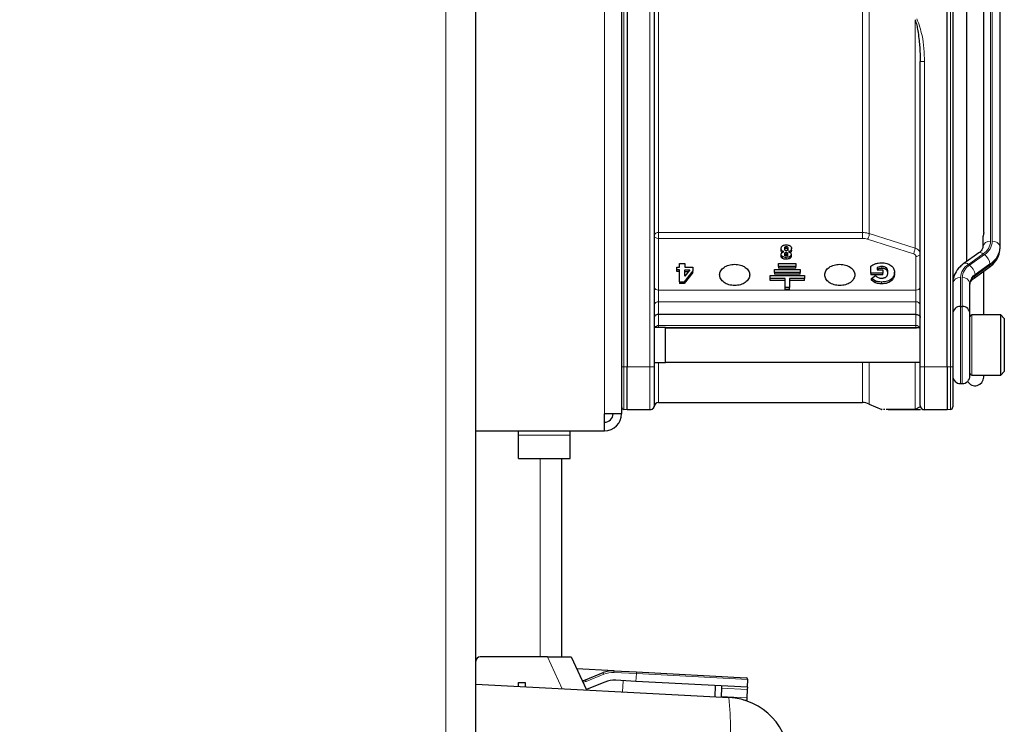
# Model space of a CAD drawing. Header units: millimetres. Extents: x 5 to 418, y 2 to 292.
# Tile 80 of 85: x 241 to 260, y 211 to 224. Entities that reach past the tile are written whole.
import ezdxf

# ---------------------------------------------------------------- set-up
doc = ezdxf.new("R2010")
doc.units = ezdxf.units.MM
doc.layers.add('SLD-0', color=7, linetype='Continuous')
doc.styles.add('SLDTEXTSTYLE0', font='TXT', dxfattribs={"width": 0.605})
doc.dimstyles.new('SLDDIMSTYLE0', dxfattribs={"dimtxt": 3.5, "dimasz": 3.302, "dimexe": 0, "dimexo": 0.0625, "dimgap": 0.875, "dimtad": 1, "dimlfac": 6, "dimrnd": 1e-09, "dimzin": 12, "dimdsep": 46, "dimtxsty": 'SLDTEXTSTYLE0', "dimsah": 1, "dimcen": 0.09, "dimadec": 0, "dimazin": 3, "dimtfac": 1, "dimtofl": 0, "dimtmove": 0, "dimatfit": 3, "dimfxl": 1, "dimfrac": 2, "dimtolj": 1, "dimtzin": 12, "dimarcsym": 0})

# ---------------------------------------------------------------- blocks, each defined once
blk = doc.blocks.new('_D_5')
at = {"layer": 'SLD-0', "color": 7}
for p, q in [((195.998, 216.3), (195.998, 268.966)), ((260.165, 236.066), (260.165, 268.966)), ((260.165, 267.966), (195.998, 267.966))]:
    blk.add_line(p, q, dxfattribs=at)
for centre, start, end in [((229.442, 270.652), 153.4349, 206.5651), ((226.72, 270.652), 333.4349, 26.5651)]:
    blk.add_arc(centre, 6.006, start, end, dxfattribs=at)
for points in [[(195.998, 267.966), (199.3, 267.458), (199.3, 268.474)], [(260.165, 267.966), (256.863, 268.474), (256.863, 267.458)]]:
    blk.add_solid(points, dxfattribs=at)
at = {"layer": 'SLD-0', "color": 7, "insert": (224.071, 272.478), "char_height": 3.5, "attachment_point": 1, "style": 'SLDTEXTSTYLE0'}
blk.add_mtext('385', dxfattribs=at)

msp = doc.modelspace()

# ---------------------------------------------------------------- linework, layer by layer
at = {"color": 7, "linetype": 'Continuous', "lineweight": 18}
for p, q in [((249.3146, 206.7162), (249.3146, 237.9662)), ((252.3979, 236.8829), (252.3979, 216.7162)), ((252.7769, 217.6246), (252.7769, 235.9746)), ((259.1189, 235.9746), (259.1189, 217.6246)), ((253.4479, 233.5105), (253.4479, 220.2314)), ((257.4072, 220.2314), (257.4072, 233.5105)), ((253.2815, 226.0947), (253.2813, 217.6246)), ((259.8979, 220.0618), (259.8979, 225.7138)), ((259.9312, 225.7138), (259.9312, 220.0618)), ((258.6146, 223.5487), (258.5312, 223.5487)), ((258.6146, 217.6246), (258.6146, 223.5487)), ((253.4479, 220.2314), (257.4072, 220.2314)), ((257.5427, 220.2114), (258.4324, 219.9309)), ((253.4479, 220.117), (253.4479, 219.1158)), ((257.4072, 220.117), (253.4479, 220.117)), ((255.9301, 219.9278), (255.9301, 219.9632)), ((258.3985, 219.8212), (257.5088, 220.1017)), ((255.8572, 219.7303), (255.8572, 219.7656)), ((255.9286, 219.8129), (255.9286, 219.8483)), ((255.929, 219.7145), (255.929, 219.7498)), ((255.9983, 219.7312), (255.9983, 219.7666)), ((258.4479, 219.1158), (258.4479, 219.7673)), ((259.4659, 219.6148), (259.7563, 219.8202)), ((259.7799, 219.8035), (259.4895, 219.5981)), ((257.7872, 219.5366), (257.7872, 219.572)), ((259.5955, 219.417), (259.886, 219.6224)), ((259.886, 219.5989), (259.5955, 219.3935)), ((259.886, 219.6224), (259.886, 219.5989)), ((259.5955, 219.3935), (259.5955, 219.417)), ((257.6566, 219.2585), (257.6566, 219.2939)), ((257.7794, 219.2367), (257.7794, 219.272)), ((257.9813, 219.3029), (257.9813, 219.3383)), ((259.3146, 218.7996), (259.3146, 219.3564)), ((259.3479, 219.3564), (259.3479, 218.7996)), ((253.4479, 219.1158), (253.4479, 218.8864)), ((253.4479, 219.1158), (258.4479, 219.1158)), ((258.4479, 218.8864), (258.4479, 219.1158)), ((253.4479, 218.8864), (253.4479, 218.6443)), ((258.4479, 218.8864), (253.4479, 218.8864)), ((258.4479, 218.6443), (258.4479, 218.8864)), ((259.3146, 217.2996), (259.3146, 218.7996)), ((259.3479, 218.7996), (259.3479, 217.2996)), ((253.4479, 218.6443), (253.4479, 218.4262)), ((258.4479, 218.4262), (258.4479, 218.6443)), ((259.5312, 218.6329), (259.5312, 217.4662)), ((253.4479, 218.4262), (258.4479, 218.4262)), ((253.4479, 218.4262), (253.4479, 218.3912)), ((258.4479, 218.3834), (258.4479, 218.4262)), ((253.4479, 217.7079), (253.4479, 216.9329)), ((257.4072, 216.9329), (257.4072, 217.7162)), ((258.4324, 216.8006), (258.4324, 217.7162)), ((252.7769, 217.6246), (252.7312, 217.6246)), ((252.7769, 216.7966), (252.7769, 217.6246)), ((252.8379, 217.6246), (252.7769, 217.6246)), ((253.2813, 217.6246), (252.8379, 217.6246)), ((258.5312, 217.6246), (258.6146, 217.6246)), ((259.0579, 217.6246), (258.6146, 217.6246)), ((258.6146, 217.6246), (258.6146, 216.7912)), ((259.1189, 217.6246), (259.0579, 217.6246)), ((259.1189, 217.6246), (259.1189, 216.7966)), ((259.1646, 217.6246), (259.1189, 217.6246)), ((253.3646, 216.8745), (253.3646, 216.8746)), ((250.7312, 216.2963), (251.7312, 216.2963)), ((251.1479, 215.8496), (251.1479, 211.9942)), ((251.5759, 211.3783), (251.2887, 211.9942)), ((252.5833, 211.6932), (252.585, 211.7265)), ((252.0411, 211.5213), (252.0286, 211.5522)), ((252.384, 211.6599), (252.0411, 211.5213)), ((252.384, 211.6599), (252.3715, 211.6908)), ((253.018, 211.6704), (252.5833, 211.6932)), ((252.7491, 211.3168), (252.7605, 211.5337)), ((253.0102, 211.5207), (253.018, 211.6704)), ((253.018, 211.6704), (253.0198, 211.7037)), ((255.1817, 211.5571), (253.018, 211.6704)), ((254.6729, 211.3866), (255.1714, 211.3605)), ((254.6675, 211.2304), (255.1632, 211.2044))]:
    msp.add_line(p, q, dxfattribs=at)
at = {"color": 7, "linetype": 'Continuous', "lineweight": 25}
for p, q in [((249.8979, 206.7162), (249.8979, 237.9662)), ((252.7312, 236.8829), (252.7312, 216.7162)), ((252.8379, 235.9746), (252.8379, 217.6246)), ((259.0579, 217.6246), (259.0579, 235.9746)), ((259.1646, 235.9746), (259.1646, 217.6246)), ((259.4312, 233.9312), (259.4312, 219.6679)), ((259.7646, 220.2309), (259.7646, 233.369)), ((253.3646, 226.0947), (253.3646, 217.6245)), ((260.0812, 219.9558), (260.0812, 225.6077)), ((258.5312, 217.6246), (258.5312, 223.5487)), ((259.7479, 220.1309), (259.7479, 219.9558)), ((260.0812, 219.9322), (260.0812, 219.9558)), ((255.8279, 219.8881), (255.8279, 219.9234)), ((255.8297, 219.7716), (255.8297, 219.807)), ((255.8491, 219.8456), (255.883, 219.8623)), ((255.973, 219.8615), (256.004, 219.8463)), ((256.0247, 219.8097), (256.0247, 219.7743)), ((256.0312, 219.8887), (256.0312, 219.9241)), ((259.6697, 219.8366), (259.3793, 219.6312)), ((253.8035, 219.5083), (253.8035, 219.5617)), ((253.8035, 219.5617), (253.8532, 219.5617)), ((253.8532, 219.5617), (253.8532, 219.6342)), ((253.8532, 219.6342), (253.9565, 219.6342)), ((253.9565, 219.6342), (253.9565, 219.5617)), ((253.9565, 219.5617), (254.1146, 219.5617)), ((254.1146, 219.5617), (254.1146, 219.492)), ((255.7812, 219.6342), (256.1146, 219.6342)), ((255.7812, 219.5753), (255.7812, 219.6342)), ((256.1146, 219.5753), (255.7812, 219.5753)), ((255.7812, 219.5753), (255.7812, 219.5399)), ((256.1146, 219.6342), (256.1146, 219.5753)), ((256.1146, 219.5399), (256.1146, 219.5753)), ((257.5742, 219.4439), (257.5742, 219.5784)), ((253.8532, 219.5083), (253.8035, 219.5083)), ((253.8035, 219.4729), (253.8035, 219.5083)), ((253.8532, 219.4729), (253.8035, 219.4729)), ((253.8532, 219.2773), (253.8532, 219.5083)), ((254.1146, 219.492), (253.944, 219.2773)), ((254.1146, 219.4567), (253.944, 219.2419)), ((254.0543, 219.5083), (253.9565, 219.3855)), ((253.9565, 219.5083), (254.0543, 219.5083)), ((253.9565, 219.3855), (253.9565, 219.5083)), ((253.9565, 219.4729), (254.0261, 219.4729)), ((254.1146, 219.4567), (254.1146, 219.492)), ((255.6146, 219.3396), (255.6146, 219.3985)), ((255.6146, 219.3985), (256.2812, 219.3985)), ((255.6979, 219.5164), (256.1979, 219.5164)), ((255.6979, 219.4574), (255.6979, 219.5164)), ((256.1979, 219.4574), (255.6979, 219.4574)), ((255.6979, 219.4574), (255.6979, 219.4221)), ((256.1979, 219.4221), (255.6979, 219.4221)), ((256.1146, 219.5399), (255.7812, 219.5399)), ((256.1979, 219.5164), (256.1979, 219.4574)), ((256.1979, 219.4221), (256.1979, 219.4574)), ((256.2812, 219.3985), (256.2812, 219.3396)), ((257.8038, 219.4439), (257.5742, 219.4439)), ((257.5742, 219.4439), (257.5742, 219.4085)), ((257.8038, 219.4085), (257.5742, 219.4085)), ((257.5827, 219.3419), (257.6595, 219.396)), ((257.6978, 219.5523), (257.6978, 219.5069)), ((257.6978, 219.5069), (257.8038, 219.5069)), ((257.8038, 219.5069), (257.8038, 219.4439)), ((257.8038, 219.4085), (257.8038, 219.4439)), ((258.0312, 219.4282), (258.0312, 219.4635)), ((259.5761, 219.346), (259.8665, 219.5514)), ((259.7646, 218.6329), (259.7646, 219.4793)), ((253.8532, 219.2773), (253.944, 219.2773)), ((253.8532, 219.2773), (253.8532, 219.2419)), ((253.944, 219.2419), (253.8532, 219.2419)), ((253.944, 219.2419), (253.944, 219.2773)), ((255.9062, 219.3396), (255.6146, 219.3396)), ((255.6146, 219.3042), (255.6146, 219.3396)), ((255.9062, 219.3042), (255.6146, 219.3042)), ((255.9062, 219.1628), (255.9062, 219.3396)), ((256.2812, 219.3396), (255.9896, 219.3396)), ((255.9896, 219.3396), (255.9896, 219.1628)), ((256.2812, 219.3042), (255.9896, 219.3042)), ((256.2812, 219.3042), (256.2812, 219.3396)), ((257.6566, 219.2939), (257.5827, 219.3419)), ((257.5827, 219.3066), (257.5827, 219.3419)), ((257.6566, 219.2585), (257.5827, 219.3066)), ((259.4979, 218.6651), (259.4979, 219.2504)), ((255.9896, 219.1628), (255.9062, 219.1628)), ((255.9062, 219.1274), (255.9062, 219.1628)), ((255.9896, 219.1274), (255.9062, 219.1274)), ((255.9896, 219.1274), (255.9896, 219.1628)), ((259.3146, 218.7996), (259.3479, 218.7996)), ((258.4479, 218.6443), (253.4479, 218.6443)), ((259.4979, 218.6496), (259.4979, 218.6651)), ((259.4979, 217.4497), (259.4979, 218.6496)), ((260.0979, 218.6329), (259.5312, 218.6329)), ((260.1646, 218.5662), (260.0979, 218.6329)), ((260.0979, 217.4662), (260.0979, 218.6329)), ((260.1646, 218.5662), (260.1646, 217.5329)), ((253.5812, 218.3912), (253.3646, 218.3912)), ((253.5812, 217.7666), (253.5812, 218.3912)), ((253.5812, 218.3834), (258.4479, 218.3834)), ((258.5312, 218.3829), (253.5812, 218.3829)), ((258.4479, 218.3834), (258.4573, 218.3829)), ((253.3646, 217.7079), (253.5812, 217.7079)), ((253.5812, 217.7079), (253.5812, 217.7666)), ((253.5812, 217.7162), (258.5312, 217.7162)), ((252.8379, 216.7912), (252.8379, 217.6246)), ((259.0579, 217.6246), (259.0579, 216.7912)), ((259.5312, 217.4662), (260.0979, 217.4662)), ((259.7646, 217.4246), (259.7646, 217.4662)), ((260.0979, 217.4662), (260.1646, 217.5329)), ((259.3146, 217.2996), (259.3479, 217.2996)), ((253.4479, 216.9329), (257.4072, 216.9329)), ((257.5427, 216.9041), (257.7826, 216.7973)), ((252.3979, 216.3829), (252.3979, 216.7162)), ((252.7312, 216.7162), (252.3979, 216.7162)), ((252.8379, 216.7912), (252.7769, 216.7966)), ((253.2813, 216.7912), (252.8379, 216.7912)), ((253.3058, 216.7946), (253.3316, 216.8068)), ((253.3316, 216.8081), (253.3324, 216.8082)), ((257.8412, 216.7982), (257.8188, 216.7985)), ((258.515, 216.8401), (258.4324, 216.8006)), ((258.5337, 216.7912), (258.4663, 216.7912)), ((258.6051, 216.7912), (258.592, 216.7912)), ((259.0579, 216.7912), (258.6146, 216.7912)), ((259.1189, 216.7966), (259.0579, 216.7912)), ((249.8979, 216.3829), (252.3979, 216.3829)), ((250.7312, 216.2963), (250.7312, 216.3829)), ((251.7312, 216.2963), (251.7312, 216.3829)), ((250.7312, 215.8496), (250.7312, 216.2963)), ((251.7312, 215.8496), (251.7312, 216.2963)), ((250.7312, 215.8496), (251.7312, 215.8496)), ((251.5646, 215.8496), (251.5646, 211.9942)), ((251.2887, 211.9942), (249.9812, 211.9942)), ((251.2887, 211.9942), (251.7485, 211.9942)), ((251.7485, 211.9942), (252.0472, 211.3536)), ((252.585, 211.7265), (251.8555, 211.7648)), ((252.585, 211.7265), (253.0198, 211.7037)), ((252.0286, 211.5522), (252.3715, 211.6908)), ((253.0102, 211.5207), (252.616, 211.5413)), ((253.0198, 211.7037), (255.1502, 211.5921)), ((255.1739, 211.4073), (255.1817, 211.5571)), ((249.8979, 211.4662), (254.8133, 211.2086)), ((250.7312, 211.4996), (250.8562, 211.4996)), ((250.7312, 211.4225), (250.7312, 211.4996)), ((250.8562, 211.4996), (250.8562, 211.416)), ((252.0596, 211.367), (252.0438, 211.3609)), ((252.4025, 211.5056), (252.0596, 211.367)), ((255.1739, 211.4073), (253.0102, 211.5207)), ((254.5467, 211.2226), (254.558, 211.4395)), ((254.6729, 211.3866), (254.6675, 211.2304)), ((254.6745, 211.4334), (254.6729, 211.3866)), ((255.1714, 211.3605), (255.1632, 211.2044)), ((255.1739, 211.4073), (255.1714, 211.3605)), ((254.6675, 211.2304), (254.667, 211.2163)), ((255.0955, 211.161), (255.1608, 211.1576)), ((255.1632, 211.2044), (255.1608, 211.1576))]:
    msp.add_line(p, q, dxfattribs=at)
at = {"color": 7, "linetype": 'Continuous', "lineweight": 18, "flags": 128}
for points in [[(257.5427, 233.5315), (257.5427, 232.9481), (257.5427, 232.3275), (257.5427, 231.6735), (257.5427, 230.9902), (257.5427, 230.2815), (257.5427, 229.5518), (257.5427, 228.8055), (257.5427, 228.0471), (257.5427, 227.2811), (257.5427, 226.5122), (257.5427, 225.7451), (257.5427, 224.9843), (257.5427, 224.2345), (257.5427, 223.5002), (257.5427, 222.7858), (257.5427, 222.0957), (257.5427, 221.4339), (257.5427, 220.8045), (257.5427, 220.2114)], [(258.4324, 219.9309), (258.4324, 220.4146), (258.4324, 220.9225), (258.4324, 221.4525), (258.4324, 222.0027), (258.4324, 222.571), (258.4324, 223.1553), (258.4324, 223.7534), (258.4324, 224.3629)], [(253.4479, 220.2314), (253.4479, 220.2187), (253.4479, 220.2045), (253.4479, 220.1893), (253.4479, 220.1736), (253.4479, 220.158), (253.4479, 220.143), (253.4479, 220.1292), (253.4479, 220.117)], [(259.1646, 218.6651), (259.1675, 218.6858), (259.1743, 218.7028)], [(259.4881, 218.7028), (259.495, 218.6858), (259.4979, 218.6651)], [(257.5427, 217.7162), (257.5427, 217.6769), (257.5427, 217.3915), (257.5427, 217.1703), (257.5427, 217.0149), (257.5427, 216.9264), (257.5427, 216.9041)]]:
    msp.add_lwpolyline(points, dxfattribs=at)
at = {"color": 7, "linetype": 'Continuous', "lineweight": 18}
for centre, radius, start, end in [((253.4363, 220.1585), 0.0738, 80.95801, 166.34448), ((259.8792, 219.9292), 0.1339, 81.95053, 168.57825), ((259.5956, 220.0766), 0.3026, 302.07472, 357.2029), ((259.6081, 220.0776), 0.3235, 302.07472, 357.2029), ((259.6643, 219.9761), 0.4174, 302.07472, 357.2029), ((259.95, 219.9292), 0.1339, 11.42175, 98.04947), ((259.7005, 219.7622), 0.0805, 46.06083, 112.48201), ((259.6338, 219.5963), 0.2535, 5.90991, 54.81248), ((259.6643, 219.9526), 0.4174, 302.07472, 357.2029), ((259.6377, 219.3407), 0.3235, 122.07472, 177.2029), ((259.6502, 219.3417), 0.3026, 122.07472, 177.2029), ((259.4101, 219.5568), 0.0805, 46.06062, 112.48336), ((259.3434, 219.3909), 0.2535, 5.90991, 54.81248), ((259.8329, 219.5929), 0.0534, 308.98069, 6.43425), ((259.7064, 219.2402), 0.2087, 122.07472, 177.2029), ((259.7064, 219.2166), 0.2087, 122.07472, 177.2029), ((259.5421, 219.3876), 0.0538, 310.4141, 6.29515), ((253.4375, 219.1894), 0.0744, 191.42175, 278.04947), ((258.4583, 219.1894), 0.0744, 261.95053, 348.57825), ((259.2958, 219.2239), 0.1339, 81.95053, 168.57825), ((259.3667, 219.2239), 0.1339, 11.42175, 98.04947), ((253.4364, 218.8134), 0.0739, 81.03795, 166.53744), ((258.4594, 218.8134), 0.0739, 13.46256, 98.96205), ((253.4434, 218.338), 0.0883, 87.04583, 142.97038), ((258.4552, 218.3451), 0.0815, 27.65376, 95.14448), ((252.5588, 211.2272), 0.4667, 87, 112), ((251.8413, 212.0158), 0.5333, 284.92631, 292), ((248.8315, 210.5845), 6.0143, 354.04331, 5.95669)]:
    msp.add_arc(centre, radius, start, end, dxfattribs=at)
at = {"color": 7, "linetype": 'Continuous', "lineweight": 25}
for centre, radius, start, end in [((259.3146, 218.6496), 0.15, 90, 180), ((259.3479, 218.6496), 0.15, 0, 90), ((259.5312, 218.5996), 0.0333, 90, 180), ((259.5312, 217.4996), 0.0333, 180, 270), ((259.3146, 217.4496), 0.15, 180, 270), ((259.3479, 217.4496), 0.15, 270, 0), ((259.5979, 217.4246), 0.1667, 209.52766, 0), ((253.4479, 216.8496), 0.0833, 90, 180), ((257.4072, 216.5996), 0.3333, 66, 90), ((252.3979, 216.7162), 0.1667, 270, 0), ((252.3979, 216.7162), 0.3333, 270, 0), ((252.7812, 216.8464), 0.05, 180, 265), ((258.6146, 216.8746), 0.0833, 180, 270), ((259.1146, 216.8464), 0.05, 275, 0), ((249.9812, 211.9109), 0.0833, 90, 180), ((252.5588, 211.2272), 0.5, 87, 112), ((251.8413, 212.0158), 0.5, 284.24699, 292), ((252.5898, 211.042), 0.5, 87, 112), ((255.1484, 211.5588), 0.0333, 357, 87), ((254.7479, 209.9603), 1.25, 0, 87)]:
    msp.add_arc(centre, radius, start, end, dxfattribs=at)
for points, knots in [([(258.4324, 224.3629), (258.4432, 224.3284), (258.4652, 224.2585), (258.4878, 224.1353), (258.5057, 224.0024), (258.5185, 223.8686), (258.5286, 223.7194), (258.5302, 223.6155), (258.5312, 223.5487)], [0, 0, 0, 0, 0.1317067, 0.2664271, 0.4550303, 0.6208187, 0.7564832, 1, 1, 1, 1]), ([(259.7644, 220.2335), (259.7644, 220.233), (259.7652, 220.2276), (259.7632, 220.212), (259.7584, 220.1887), (259.7524, 220.1646), (259.7485, 220.1448), (259.7481, 220.1349), (259.7479, 220.1309)], [0, 0, 0, 0, 0.0236597, 0.2395551, 0.4578126, 0.6665406, 0.8623712, 1, 1, 1, 1]), ([(255.8279, 219.9234), (255.8291, 219.9329), (255.8308, 219.9468), (255.8429, 219.9633), (255.8514, 219.97), (255.8557, 219.9734)], [0, 0, 0, 0, 0.5110357, 0.7533793, 1, 1, 1, 1]), ([(255.8557, 219.9734), (255.8604, 219.9764), (255.8699, 219.9824), (255.8933, 219.991), (255.9129, 219.9922), (255.9263, 219.993)], [0, 0, 0, 0, 0.2466207, 0.4889643, 1, 1, 1, 1]), ([(255.8999, 219.9234), (255.9001, 219.9293), (255.9006, 219.9394), (255.9052, 219.9511), (255.9113, 219.9576), (255.9167, 219.9609), (255.9231, 219.9629), (255.9277, 219.9631), (255.9301, 219.9632)], [0, 0, 0, 0, 0.3462442, 0.6053698, 0.7103214, 0.805859, 0.8997121, 1, 1, 1, 1]), ([(255.9263, 219.993), (255.9408, 219.9923), (255.962, 219.9912), (255.9873, 219.9829), (255.9974, 219.977), (256.0024, 219.9741)], [0, 0, 0, 0, 0.5250536, 0.7642509, 1, 1, 1, 1]), ([(255.9301, 219.9632), (255.9324, 219.9631), (255.937, 219.9628), (255.9432, 219.9606), (255.9483, 219.9571), (255.9542, 219.95), (255.9586, 219.9374), (255.959, 219.9264), (255.9592, 219.9201)], [0, 0, 0, 0, 0.0922105, 0.1801083, 0.2725472, 0.3772349, 0.6423625, 1, 1, 1, 1]), ([(256.0024, 219.9741), (256.0068, 219.9708), (256.0156, 219.9642), (256.0283, 219.9477), (256.03, 219.9337), (256.0312, 219.9241)], [0, 0, 0, 0, 0.24567396, 0.48708115, 1, 1, 1, 1]), ([(259.7479, 219.9558), (259.7474, 219.9484), (259.7457, 219.9259), (259.7276, 219.8849), (259.6869, 219.8509), (259.6697, 219.8366)], [0, 0, 0, 0, 0.2186071, 0.6694809, 1, 1, 1, 1]), ([(255.883, 219.8623), (255.8746, 219.8654), (255.8585, 219.8712), (255.8404, 219.8856), (255.8295, 219.9035), (255.8285, 219.9166), (255.8279, 219.9234)], [0, 0, 0, 0, 0.2570131, 0.4933044, 0.7331887, 1, 1, 1, 1]), ([(255.8487, 219.8452), (255.8462, 219.8469), (255.8377, 219.8531), (255.8298, 219.8683), (255.8285, 219.8813), (255.8279, 219.8881)], [0, 0, 0, 0, 0.159303, 0.5573131, 1, 1, 1, 1]), ([(255.8297, 219.807), (255.8305, 219.8143), (255.8317, 219.825), (255.8401, 219.8378), (255.8461, 219.843), (255.8491, 219.8456)], [0, 0, 0, 0, 0.520179, 0.7607323, 1, 1, 1, 1]), ([(255.8572, 219.7656), (255.853, 219.7683), (255.8448, 219.7736), (255.836, 219.7837), (255.8306, 219.7949), (255.83, 219.8029), (255.8297, 219.807)], [0, 0, 0, 0, 0.25512684, 0.49801795, 0.74193981, 1, 1, 1, 1]), ([(255.8572, 219.7303), (255.853, 219.733), (255.8448, 219.7383), (255.836, 219.7484), (255.8306, 219.7596), (255.83, 219.7675), (255.8297, 219.7716)], [0, 0, 0, 0, 0.2551268, 0.4980179, 0.7419398, 1, 1, 1, 1]), ([(255.929, 219.7498), (255.9153, 219.7503), (255.8893, 219.7512), (255.8675, 219.761), (255.8572, 219.7656)], [0, 0, 0, 0, 0.5307148, 1, 1, 1, 1]), ([(255.906, 219.889), (255.9042, 219.8934), (255.8998, 219.9047), (255.8999, 219.9164), (255.8999, 219.9234)], [0, 0, 0, 0, 0.3953097, 1, 1, 1, 1]), ([(255.8999, 219.8881), (255.9001, 219.8939), (255.9006, 219.9041), (255.9052, 219.9158), (255.9113, 219.9223), (255.9167, 219.9255), (255.9231, 219.9275), (255.9277, 219.9277), (255.9301, 219.9278)], [0, 0, 0, 0, 0.3462442, 0.6053698, 0.7103214, 0.805859, 0.8997121, 1, 1, 1, 1]), ([(255.8999, 219.8132), (255.9001, 219.8183), (255.9005, 219.8273), (255.905, 219.8377), (255.9108, 219.8434), (255.9159, 219.8463), (255.9219, 219.848), (255.9263, 219.8482), (255.9286, 219.8483)], [0, 0, 0, 0, 0.3390707, 0.5945132, 0.6997206, 0.7972627, 0.8948015, 1, 1, 1, 1]), ([(255.9277, 219.7795), (255.9255, 219.7796), (255.9212, 219.7798), (255.9154, 219.7814), (255.9104, 219.7842), (255.9048, 219.7896), (255.9005, 219.7996), (255.9001, 219.8082), (255.8999, 219.8132)], [0, 0, 0, 0, 0.1058895, 0.2039506, 0.3017816, 0.407031, 0.6619537, 1, 1, 1, 1]), ([(255.8999, 219.7778), (255.9001, 219.783), (255.9005, 219.792), (255.905, 219.8024), (255.9108, 219.8081), (255.9159, 219.8109), (255.9219, 219.8127), (255.9263, 219.8128), (255.9286, 219.8129)], [0, 0, 0, 0, 0.3390707, 0.5945132, 0.6997206, 0.7972627, 0.8948015, 1, 1, 1, 1]), ([(255.9277, 219.8792), (255.9252, 219.8793), (255.9206, 219.8795), (255.9143, 219.8815), (255.9092, 219.8847), (255.9071, 219.8875), (255.906, 219.889)], [0, 0, 0, 0, 0.2643348, 0.5037661, 0.7411805, 1, 1, 1, 1]), ([(255.9521, 219.8886), (255.9508, 219.8872), (255.9482, 219.8844), (255.9424, 219.8813), (255.9354, 219.8795), (255.9303, 219.8793), (255.9277, 219.8792)], [0, 0, 0, 0, 0.2462137, 0.4815356, 0.7266426, 1, 1, 1, 1]), ([(255.955, 219.8162), (255.9547, 219.8108), (255.9543, 219.8015), (255.9502, 219.7906), (255.9447, 219.7846), (255.9398, 219.7816), (255.934, 219.7798), (255.9298, 219.7796), (255.9277, 219.7795)], [0, 0, 0, 0, 0.34849101, 0.60878553, 0.71367088, 0.80858856, 0.90127693, 1, 1, 1, 1]), ([(255.9286, 219.8483), (255.9306, 219.8482), (255.9347, 219.848), (255.9402, 219.8464), (255.945, 219.8438), (255.9503, 219.8386), (255.9544, 219.8291), (255.9547, 219.8209), (255.955, 219.8162)], [0, 0, 0, 0, 0.1057863, 0.2037693, 0.3015571, 0.4068002, 0.6618005, 1, 1, 1, 1]), ([(255.9286, 219.8129), (255.9306, 219.8128), (255.9347, 219.8127), (255.9402, 219.8111), (255.945, 219.8085), (255.9503, 219.8033), (255.9544, 219.7938), (255.9547, 219.7856), (255.955, 219.7809)], [0, 0, 0, 0, 0.10578632, 0.20376934, 0.30155715, 0.40680018, 0.66180052, 1, 1, 1, 1]), ([(255.9983, 219.7666), (255.9937, 219.764), (255.9844, 219.7588), (255.9613, 219.7515), (255.9422, 219.7505), (255.929, 219.7498)], [0, 0, 0, 0, 0.2356679, 0.4751868, 1, 1, 1, 1]), ([(255.9301, 219.9278), (255.9324, 219.9277), (255.937, 219.9275), (255.9432, 219.9253), (255.9483, 219.9217), (255.9542, 219.9147), (255.9586, 219.902), (255.959, 219.891), (255.9592, 219.8847)], [0, 0, 0, 0, 0.0922105, 0.1801083, 0.2725472, 0.3772349, 0.6423625, 1, 1, 1, 1]), ([(255.9592, 219.9201), (255.9593, 219.9137), (255.9593, 219.9029), (255.9542, 219.8927), (255.9521, 219.8886)], [0, 0, 0, 0, 0.594509, 1, 1, 1, 1]), ([(256.0312, 219.9241), (256.0306, 219.9171), (256.0295, 219.9037), (256.0179, 219.8855), (255.9988, 219.8707), (255.9819, 219.8647), (255.973, 219.8615)], [0, 0, 0, 0, 0.2620119, 0.5000745, 0.7380971, 1, 1, 1, 1]), ([(256.0247, 219.8097), (256.0244, 219.8054), (256.0238, 219.7973), (256.0187, 219.7856), (256.0103, 219.7751), (256.0024, 219.7695), (255.9983, 219.7666)], [0, 0, 0, 0, 0.2608604, 0.506753, 0.749149, 1, 1, 1, 1]), ([(256.0247, 219.7743), (256.0244, 219.7701), (256.0238, 219.7619), (256.0187, 219.7503), (256.0103, 219.7397), (256.0024, 219.7341), (255.9983, 219.7312)], [0, 0, 0, 0, 0.2608604, 0.506753, 0.749149, 1, 1, 1, 1]), ([(256.004, 219.8463), (256.0101, 219.8409), (256.0221, 219.8301), (256.0238, 219.8165), (256.0247, 219.8097)], [0, 0, 0, 0, 0.5016463, 1, 1, 1, 1]), ([(256.0312, 219.8887), (256.0306, 219.8818), (256.0293, 219.8685), (256.0202, 219.8524), (256.0103, 219.8456), (256.0069, 219.8432)], [0, 0, 0, 0, 0.4171408, 0.7961526, 1, 1, 1, 1]), ([(259.8665, 219.5514), (259.8921, 219.5714), (259.9633, 219.6269), (260.0425, 219.7384), (260.0783, 219.8525), (260.0806, 219.9157), (260.0812, 219.9322)], [0, 0, 0, 0, 0.2053246, 0.570669, 0.8876277, 1, 1, 1, 1]), ([(255.929, 219.7145), (255.9153, 219.7149), (255.8893, 219.7159), (255.8675, 219.7257), (255.8572, 219.7303)], [0, 0, 0, 0, 0.5307148, 1, 1, 1, 1]), ([(255.9983, 219.7312), (255.9937, 219.7286), (255.9844, 219.7234), (255.9613, 219.7161), (255.9422, 219.7151), (255.929, 219.7145)], [0, 0, 0, 0, 0.2356679, 0.4751868, 1, 1, 1, 1]), ([(257.5742, 219.5784), (257.5849, 219.5872), (257.6077, 219.6061), (257.6386, 219.6179), (257.6551, 219.6242)], [0, 0, 0, 0, 0.4664864, 1, 1, 1, 1]), ([(257.6551, 219.6242), (257.675, 219.6302), (257.7145, 219.6423), (257.7574, 219.6441), (257.7787, 219.645)], [0, 0, 0, 0, 0.5043421, 1, 1, 1, 1]), ([(257.7872, 219.572), (257.7705, 219.5713), (257.7384, 219.5699), (257.711, 219.5581), (257.6978, 219.5523)], [0, 0, 0, 0, 0.51752728, 1, 1, 1, 1]), ([(257.7787, 219.645), (257.8133, 219.6429), (257.8642, 219.6398), (257.9245, 219.6176), (257.9487, 219.6022), (257.9608, 219.5945)], [0, 0, 0, 0, 0.51374, 0.7552939, 1, 1, 1, 1]), ([(257.9029, 219.4621), (257.902, 219.4783), (257.9004, 219.507), (257.8816, 219.5397), (257.8584, 219.5571), (257.8378, 219.5659), (257.8136, 219.5711), (257.7963, 219.5717), (257.7872, 219.572)], [0, 0, 0, 0, 0.3103797, 0.5518614, 0.6587129, 0.7645401, 0.8763128, 1, 1, 1, 1]), ([(257.9608, 219.5945), (257.9717, 219.5857), (257.9932, 219.5683), (258.024, 219.5249), (258.0283, 219.4884), (258.0312, 219.4635)], [0, 0, 0, 0, 0.2426657, 0.4837726, 1, 1, 1, 1]), ([(259.3793, 219.6312), (259.3537, 219.6112), (259.2825, 219.5557), (259.2033, 219.4441), (259.1675, 219.3301), (259.1652, 219.2669), (259.1646, 219.2504)], [0, 0, 0, 0, 0.2053246, 0.570669, 0.8876277, 1, 1, 1, 1]), ([(257.6595, 219.396), (257.6769, 219.3821), (257.7018, 219.3621), (257.7465, 219.3479), (257.7685, 219.3466), (257.7794, 219.346)], [0, 0, 0, 0, 0.5413271, 0.7739668, 1, 1, 1, 1]), ([(257.7872, 219.5366), (257.7705, 219.5359), (257.7384, 219.5346), (257.711, 219.5227), (257.6978, 219.517)], [0, 0, 0, 0, 0.5175273, 1, 1, 1, 1]), ([(257.7794, 219.346), (257.7891, 219.3463), (257.8076, 219.3469), (257.8334, 219.3524), (257.8554, 219.3617), (257.8801, 219.38), (257.9002, 219.4146), (257.9019, 219.445), (257.9029, 219.4621)], [0, 0, 0, 0, 0.124423, 0.2367721, 0.3429512, 0.449891, 0.6908178, 1, 1, 1, 1]), ([(257.9029, 219.4267), (257.902, 219.4429), (257.9004, 219.4716), (257.8816, 219.5044), (257.8584, 219.5217), (257.8378, 219.5305), (257.8136, 219.5358), (257.7963, 219.5363), (257.7872, 219.5366)], [0, 0, 0, 0, 0.3103797, 0.5518614, 0.6587129, 0.7645401, 0.8763128, 1, 1, 1, 1]), ([(258.0312, 219.4635), (258.0296, 219.4401), (258.0265, 219.3956), (257.9958, 219.3567), (257.9813, 219.3383)], [0, 0, 0, 0, 0.5253963, 1, 1, 1, 1]), ([(258.0312, 219.4282), (258.0296, 219.4048), (258.0265, 219.3602), (257.9958, 219.3214), (257.9813, 219.3029)], [0, 0, 0, 0, 0.5253963, 1, 1, 1, 1]), ([(257.7794, 219.272), (257.757, 219.2728), (257.7139, 219.2742), (257.6752, 219.2875), (257.6566, 219.2939)], [0, 0, 0, 0, 0.5201391, 1, 1, 1, 1]), ([(257.7794, 219.2367), (257.757, 219.2374), (257.7139, 219.2389), (257.6752, 219.2522), (257.6566, 219.2585)], [0, 0, 0, 0, 0.5201391, 1, 1, 1, 1]), ([(257.9813, 219.3383), (257.9696, 219.3281), (257.9464, 219.3078), (257.898, 219.2868), (257.8415, 219.274), (257.8008, 219.2727), (257.7794, 219.272)], [0, 0, 0, 0, 0.2388999, 0.4744756, 0.7234156, 1, 1, 1, 1]), ([(257.9813, 219.3029), (257.9696, 219.2927), (257.9464, 219.2724), (257.898, 219.2515), (257.8415, 219.2387), (257.8008, 219.2374), (257.7794, 219.2367)], [0, 0, 0, 0, 0.2388999, 0.4744756, 0.7234156, 1, 1, 1, 1]), ([(259.4979, 219.2268), (259.4985, 219.2342), (259.5002, 219.2567), (259.5182, 219.2977), (259.5589, 219.3316), (259.5761, 219.346)], [0, 0, 0, 0, 0.21860706, 0.66948087, 1, 1, 1, 1]), ([(253.4479, 218.6443), (253.4392, 218.6437), (253.4204, 218.6425), (253.3985, 218.6338), (253.3829, 218.623), (253.373, 218.6122), (253.366, 218.5994), (253.365, 218.59), (253.3646, 218.5852)], [0, 0, 0, 0, 0.1984979, 0.4308223, 0.560297, 0.6983202, 0.8448891, 1, 1, 1, 1]), ([(258.4479, 218.6443), (258.4566, 218.6437), (258.4754, 218.6424), (258.4974, 218.6336), (258.5129, 218.6228), (258.5228, 218.6121), (258.5298, 218.5993), (258.5308, 218.59), (258.5312, 218.5852)], [0, 0, 0, 0, 0.1984979, 0.4308223, 0.560297, 0.6983202, 0.8448891, 1, 1, 1, 1]), ([(258.5312, 216.8746), (258.5312, 216.8846), (258.5312, 216.9), (258.5312, 216.9935), (258.5312, 217.0903), (258.5312, 217.2105), (258.5312, 217.3851), (258.5312, 217.5302), (258.5312, 217.6246)], [0, 0, 0, 0, 0.2394568, 0.3683606, 0.5, 0.6316394, 0.7605432, 1, 1, 1, 1]), ([(259.1646, 217.6246), (259.1646, 217.5267), (259.1646, 217.3761), (259.1646, 217.1949), (259.1646, 217.0702), (259.1646, 216.9698), (259.1646, 216.8728), (259.1646, 216.8568), (259.1646, 216.8464)], [0, 0, 0, 0, 0.2394568, 0.3683607, 0.5, 0.6316393, 0.7605432, 1, 1, 1, 1]), ([(253.3327, 216.8076), (253.3226, 216.8014), (253.3065, 216.7917), (253.2886, 216.7924), (253.282, 216.7926)], [0, 0, 0, 0, 0.627979, 1, 1, 1, 1]), ([(253.3646, 216.8746), (253.3633, 216.8638), (253.3606, 216.8422), (253.3455, 216.8178), (253.3315, 216.8095), (253.3269, 216.8067)], [0, 0, 0, 0, 0.40105495, 0.80210989, 1, 1, 1, 1]), ([(253.3327, 216.8076), (253.3371, 216.8113), (253.3459, 216.8186), (253.3557, 216.8326), (253.3626, 216.8474), (253.3646, 216.8577), (253.3656, 216.8628)], [0, 0, 0, 0, 0.26299356, 0.52038066, 0.76728732, 1, 1, 1, 1]), ([(257.7933, 216.7988), (257.7918, 216.7988), (257.778, 216.799), (257.7807, 216.7988), (257.7831, 216.7985)], [0, 0, 0, 0, 0.1064474, 1, 1, 1, 1]), ([(258.4324, 216.8006), (258.3261, 216.8003), (258.1266, 216.7996), (257.9488, 216.7991), (257.8885, 216.7986), (257.8686, 216.7984)], [0, 0, 0, 0, 0.4338376, 0.8141055, 1, 1, 1, 1]), ([(258.4663, 216.7912), (258.3684, 216.7912), (258.1781, 216.7912), (257.9909, 216.7912), (257.9308, 216.7912), (257.9085, 216.7912)], [0, 0, 0, 0, 0.3989932, 0.7759731, 1, 1, 1, 1])]:
    msp.add_open_spline(points, degree=3, knots=knots, dxfattribs=at)
at = {"color": 7, "linetype": 'Continuous', "lineweight": 18}
for points, knots in [([(258.6146, 223.5487), (258.6091, 223.7202), (258.5999, 224.0056), (258.5044, 224.2738), (258.4663, 224.3809)], [0, 0, 0, 0, 0.6006547, 1, 1, 1, 1]), ([(257.5427, 220.2114), (257.5209, 220.2172), (257.4772, 220.229), (257.4305, 220.2306), (257.4072, 220.2314)], [0, 0, 0, 0, 0.5000091, 1, 1, 1, 1]), ([(257.4072, 220.2314), (257.4072, 220.2228), (257.4072, 220.2056), (257.4072, 220.1735), (257.4072, 220.1418), (257.4072, 220.1253), (257.4072, 220.117)], [0, 0, 0, 0, 0.2499977, 0.4999984, 0.7499992, 1, 1, 1, 1]), ([(258.4479, 219.7673), (258.4472, 219.773), (258.4456, 219.7843), (258.435, 219.7996), (258.4195, 219.8129), (258.4055, 219.8184), (258.3985, 219.8212)], [0, 0, 0, 0, 0.2504013, 0.5003402, 0.7487429, 1, 1, 1, 1]), ([(258.5239, 219.8571), (258.5236, 219.8589), (258.5208, 219.8721), (258.5017, 219.893), (258.471, 219.9168), (258.4448, 219.9263), (258.4324, 219.9309)], [0, 0, 0, 0, 0.0558536, 0.3968737, 0.711601, 1, 1, 1, 1]), ([(258.4479, 219.7673), (258.4589, 219.7682), (258.4808, 219.7699), (258.5075, 219.7838), (258.523, 219.7965), (258.5251, 219.8045), (258.5252, 219.8049)], [0, 0, 0, 0, 0.327481, 0.6549621, 0.9824431, 1, 1, 1, 1]), ([(258.4663, 216.7912), (258.4604, 216.7916), (258.4486, 216.7924), (258.4378, 216.7979), (258.4324, 216.8006)], [0, 0, 0, 0, 0.5000002, 1, 1, 1, 1]), ([(258.5312, 216.8746), (258.5304, 216.8686), (258.5291, 216.8586), (258.522, 216.8481), (258.5173, 216.8425), (258.5156, 216.8407), (258.515, 216.8401)], [0, 0, 0, 0, 0.4996329, 0.837034, 0.9402746, 1, 1, 1, 1])]:
    msp.add_open_spline(points, degree=3, knots=knots, dxfattribs=at)
for points in [[(253.3646, 220.176), (253.3658, 220.1682), (253.3683, 220.1528), (253.3876, 220.1333), (253.4151, 220.1197), (253.437, 220.1179), (253.4479, 220.117)], [(257.5088, 220.1017), (257.5131, 220.1094), (257.5217, 220.1247), (257.5327, 220.1549), (257.5406, 220.1858), (257.542, 220.2028), (257.5427, 220.2114)], [(257.5088, 220.1017), (257.4925, 220.1062), (257.4597, 220.1151), (257.4247, 220.1164), (257.4072, 220.117)], [(258.3985, 219.8212), (258.4028, 219.8289), (258.4114, 219.8442), (258.4224, 219.8744), (258.4303, 219.9053), (258.4317, 219.9224), (258.4324, 219.9309)], [(253.2813, 217.6246), (253.2922, 217.6246), (253.3141, 217.6246), (253.3416, 217.6245), (253.3608, 217.6245), (253.3633, 217.6245), (253.3646, 217.6245)], [(253.2813, 216.7912), (253.2813, 216.8037), (253.2813, 216.8288), (253.2813, 217.0215), (253.2813, 217.297), (253.2813, 217.5154), (253.2813, 217.6246)]]:
    msp.add_open_spline(points, degree=3, dxfattribs=at)
at = {"color": 7, "linetype": 'Continuous', "lineweight": 25}
for points in [[(254.9271, 219.204), (254.8889, 219.2071), (254.8126, 219.2133), (254.7155, 219.261), (254.6506, 219.3292), (254.6278, 219.4103), (254.6506, 219.4914), (254.7155, 219.5595), (254.8126, 219.6072), (254.8889, 219.6134), (254.9271, 219.6165)], [(254.9271, 219.6165), (254.9652, 219.6134), (255.0416, 219.6072), (255.1387, 219.5595), (255.2036, 219.4914), (255.2263, 219.4103), (255.2036, 219.3292), (255.1387, 219.261), (255.0416, 219.2133), (254.9652, 219.2071), (254.9271, 219.204)], [(256.9687, 219.204), (256.9306, 219.2071), (256.8542, 219.2133), (256.7571, 219.261), (256.6923, 219.3292), (256.6695, 219.4103), (256.6923, 219.4914), (256.7571, 219.5595), (256.8542, 219.6072), (256.9306, 219.6134), (256.9687, 219.6165)], [(256.9687, 219.6165), (257.0069, 219.6134), (257.0833, 219.6072), (257.1803, 219.5595), (257.2452, 219.4914), (257.268, 219.4103), (257.2452, 219.3292), (257.1803, 219.261), (257.0833, 219.2133), (257.0069, 219.2071), (256.9687, 219.204)], [(253.3646, 217.6245), (253.3646, 217.5263), (253.3646, 217.3297), (253.3646, 217.0818), (253.3646, 216.9084), (253.3646, 216.8858), (253.3646, 216.8746)]]:
    msp.add_open_spline(points, degree=3, dxfattribs=at)

# ---------------------------------------------------------------- dimensions: what is measured, and where the dimension line sits
at = {"layer": 'SLD-0', "color": 7}
dim = msp.add_linear_dim(base=(195.9979, 267.9662), p1=(260.1646, 236.0662), p2=(195.9979, 216.2996), text='(<>)', dimstyle='SLDDIMSTYLE0', dxfattribs=at)
dim.commit()
dim.dimension.update_dxf_attribs({"geometry": '_D_5', "text_midpoint": (228.0812, 267.9662), "dimtype": 160})

doc.saveas('drawing.dxf')
